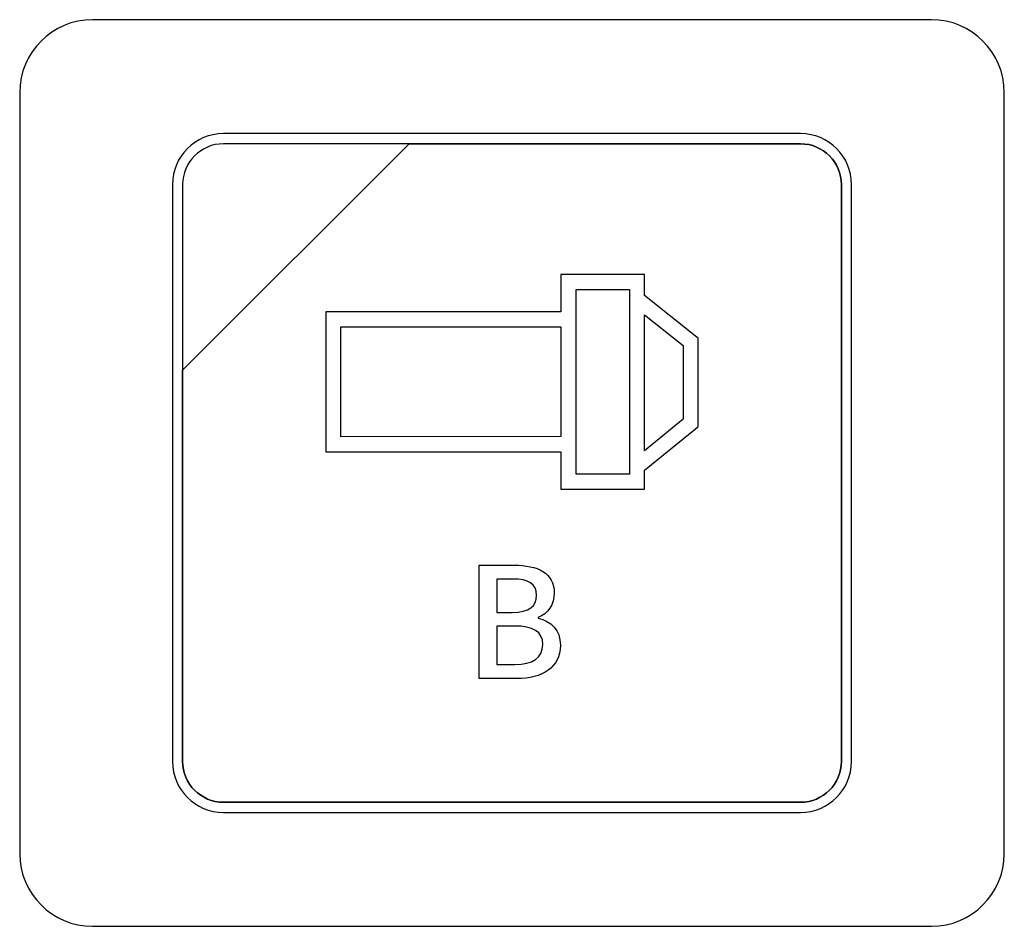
# Model space of a CAD drawing. Header units: millimetres. Extents: x 7146 to 9108, y -1574 to -663.
# Tile 116 of 256: x 7371 to 7392, y -1205 to -1187. Entities that reach past the tile are written whole.
import ezdxf

# ---------------------------------------------------------------- set-up
doc = ezdxf.new("R2010")
doc.units = ezdxf.units.MM
doc.header["$LTSCALE"] = 3

msp = doc.modelspace()

# ---------------------------------------------------------------- linework, layer by layer
at = {"linetype": 'Continuous', "lineweight": 30}
for points, knots in [([(7372.887, -1186.67), (7372.887, -1186.67), (7390.187, -1186.67), (7390.187, -1186.67), (7390.187, -1186.67), (7391.012, -1186.67), (7391.687, -1187.345), (7391.687, -1188.17), (7391.687, -1188.17), (7391.687, -1188.17), (7391.687, -1203.87), (7391.687, -1203.87), (7391.687, -1203.87), (7391.687, -1204.695), (7391.012, -1205.37), (7390.187, -1205.37), (7390.187, -1205.37), (7390.187, -1205.37), (7372.887, -1205.37), (7372.887, -1205.37), (7372.887, -1205.37), (7372.062, -1205.37), (7371.387, -1204.695), (7371.387, -1203.87), (7371.387, -1203.87), (7371.387, -1203.87), (7371.387, -1188.17), (7371.387, -1188.17), (7371.387, -1188.17), (7371.387, -1187.345), (7372.062, -1186.67), (7372.887, -1186.67)], [0, 0, 0, 0, 0.111111, 0.111111, 0.111111, 0.111111, 0.222222, 0.222222, 0.222222, 0.222222, 0.333333, 0.333333, 0.333333, 0.333333, 0.444444, 0.444444, 0.444444, 0.444444, 0.555556, 0.555556, 0.555556, 0.555556, 0.666667, 0.666667, 0.666667, 0.666667, 0.777778, 0.777778, 0.777778, 0.777778, 1, 1, 1, 1]), ([(7372.887, -1186.67), (7372.887, -1186.67), (7390.187, -1186.67), (7390.187, -1186.67), (7390.187, -1186.67), (7391.012, -1186.67), (7391.687, -1187.345), (7391.687, -1188.17), (7391.687, -1188.17), (7391.687, -1188.17), (7391.687, -1203.87), (7391.687, -1203.87), (7391.687, -1203.87), (7391.687, -1204.695), (7391.012, -1205.37), (7390.187, -1205.37), (7390.187, -1205.37), (7390.187, -1205.37), (7372.887, -1205.37), (7372.887, -1205.37), (7372.887, -1205.37), (7372.062, -1205.37), (7371.387, -1204.695), (7371.387, -1203.87), (7371.387, -1203.87), (7371.387, -1203.87), (7371.387, -1188.17), (7371.387, -1188.17), (7371.387, -1188.17), (7371.387, -1187.345), (7372.062, -1186.67), (7372.887, -1186.67)], [0, 0, 0, 0, 0.111111, 0.111111, 0.111111, 0.111111, 0.222222, 0.222222, 0.222222, 0.222222, 0.333333, 0.333333, 0.333333, 0.333333, 0.444444, 0.444444, 0.444444, 0.444444, 0.555556, 0.555556, 0.555556, 0.555556, 0.666667, 0.666667, 0.666667, 0.666667, 0.777778, 0.777778, 0.777778, 0.777778, 1, 1, 1, 1]), ([(7375.587, -1189.02), (7375.587, -1189.02), (7387.487, -1189.02), (7387.487, -1189.02), (7387.487, -1189.02), (7388.065, -1189.02), (7388.537, -1189.492), (7388.537, -1190.07), (7388.537, -1190.07), (7388.537, -1190.07), (7388.537, -1201.97), (7388.537, -1201.97), (7388.537, -1201.97), (7388.537, -1202.547), (7388.065, -1203.02), (7387.487, -1203.02), (7387.487, -1203.02), (7387.487, -1203.02), (7375.587, -1203.02), (7375.587, -1203.02), (7375.587, -1203.02), (7375.009, -1203.02), (7374.537, -1202.547), (7374.537, -1201.97), (7374.537, -1201.97), (7374.537, -1201.97), (7374.537, -1190.07), (7374.537, -1190.07), (7374.537, -1190.07), (7374.537, -1189.492), (7375.009, -1189.02), (7375.587, -1189.02)], [0, 0, 0, 0, 0.111111, 0.111111, 0.111111, 0.111111, 0.222222, 0.222222, 0.222222, 0.222222, 0.333333, 0.333333, 0.333333, 0.333333, 0.444444, 0.444444, 0.444444, 0.444444, 0.555556, 0.555556, 0.555556, 0.555556, 0.666667, 0.666667, 0.666667, 0.666667, 0.777778, 0.777778, 0.777778, 0.777778, 1, 1, 1, 1]), ([(7375.587, -1189.02), (7375.587, -1189.02), (7387.487, -1189.02), (7387.487, -1189.02), (7387.487, -1189.02), (7388.065, -1189.02), (7388.537, -1189.492), (7388.537, -1190.07), (7388.537, -1190.07), (7388.537, -1190.07), (7388.537, -1201.97), (7388.537, -1201.97), (7388.537, -1201.97), (7388.537, -1202.547), (7388.065, -1203.02), (7387.487, -1203.02), (7387.487, -1203.02), (7387.487, -1203.02), (7375.587, -1203.02), (7375.587, -1203.02), (7375.587, -1203.02), (7375.009, -1203.02), (7374.537, -1202.547), (7374.537, -1201.97), (7374.537, -1201.97), (7374.537, -1201.97), (7374.537, -1190.07), (7374.537, -1190.07), (7374.537, -1190.07), (7374.537, -1189.492), (7375.009, -1189.02), (7375.587, -1189.02)], [0, 0, 0, 0, 0.111111, 0.111111, 0.111111, 0.111111, 0.222222, 0.222222, 0.222222, 0.222222, 0.333333, 0.333333, 0.333333, 0.333333, 0.444444, 0.444444, 0.444444, 0.444444, 0.555556, 0.555556, 0.555556, 0.555556, 0.666667, 0.666667, 0.666667, 0.666667, 0.777778, 0.777778, 0.777778, 0.777778, 1, 1, 1, 1]), ([(7375.587, -1189.02), (7375.587, -1189.02), (7387.487, -1189.02), (7387.487, -1189.02), (7387.487, -1189.02), (7388.064, -1189.02), (7388.537, -1189.492), (7388.537, -1190.07), (7388.537, -1190.07), (7388.537, -1190.07), (7388.537, -1201.97), (7388.537, -1201.97), (7388.537, -1201.97), (7388.537, -1202.547), (7388.064, -1203.02), (7387.487, -1203.02), (7387.487, -1203.02), (7387.487, -1203.02), (7375.587, -1203.02), (7375.587, -1203.02), (7375.587, -1203.02), (7375.009, -1203.02), (7374.537, -1202.547), (7374.537, -1201.97), (7374.537, -1201.97), (7374.537, -1201.97), (7374.537, -1190.07), (7374.537, -1190.07), (7374.537, -1190.07), (7374.537, -1189.492), (7375.009, -1189.02), (7375.587, -1189.02)], [0, 0, 0, 0, 0.111111, 0.111111, 0.111111, 0.111111, 0.222222, 0.222222, 0.222222, 0.222222, 0.333333, 0.333333, 0.333333, 0.333333, 0.444444, 0.444444, 0.444444, 0.444444, 0.555556, 0.555556, 0.555556, 0.555556, 0.666667, 0.666667, 0.666667, 0.666667, 0.777778, 0.777778, 0.777778, 0.777778, 1, 1, 1, 1]), ([(7375.587, -1189.02), (7375.587, -1189.02), (7387.487, -1189.02), (7387.487, -1189.02), (7387.487, -1189.02), (7388.064, -1189.02), (7388.537, -1189.492), (7388.537, -1190.07), (7388.537, -1190.07), (7388.537, -1190.07), (7388.537, -1201.97), (7388.537, -1201.97), (7388.537, -1201.97), (7388.537, -1202.547), (7388.064, -1203.02), (7387.487, -1203.02), (7387.487, -1203.02), (7387.487, -1203.02), (7375.587, -1203.02), (7375.587, -1203.02), (7375.587, -1203.02), (7375.009, -1203.02), (7374.537, -1202.547), (7374.537, -1201.97), (7374.537, -1201.97), (7374.537, -1201.97), (7374.537, -1190.07), (7374.537, -1190.07), (7374.537, -1190.07), (7374.537, -1189.492), (7375.009, -1189.02), (7375.587, -1189.02)], [0, 0, 0, 0, 0.111111, 0.111111, 0.111111, 0.111111, 0.222222, 0.222222, 0.222222, 0.222222, 0.333333, 0.333333, 0.333333, 0.333333, 0.444444, 0.444444, 0.444444, 0.444444, 0.555556, 0.555556, 0.555556, 0.555556, 0.666667, 0.666667, 0.666667, 0.666667, 0.777778, 0.777778, 0.777778, 0.777778, 1, 1, 1, 1]), ([(7375.587, -1189.23), (7375.587, -1189.23), (7379.418, -1189.23), (7379.418, -1189.23), (7379.418, -1189.23), (7379.418, -1189.23), (7374.747, -1193.9), (7374.747, -1193.9), (7374.747, -1193.9), (7374.747, -1193.9), (7374.747, -1190.07), (7374.747, -1190.07), (7374.747, -1190.07), (7374.747, -1189.608), (7375.125, -1189.23), (7375.587, -1189.23)], [0, 0, 0, 0, 0.2, 0.2, 0.2, 0.2, 0.4, 0.4, 0.4, 0.4, 0.6, 0.6, 0.6, 0.6, 1, 1, 1, 1]), ([(7379.418, -1189.23), (7379.418, -1189.23), (7379.43, -1189.23), (7379.43, -1189.23), (7379.43, -1189.23), (7379.43, -1189.23), (7387.487, -1189.23), (7387.487, -1189.23), (7387.487, -1189.23), (7387.949, -1189.23), (7388.327, -1189.608), (7388.327, -1190.07), (7388.327, -1190.07), (7388.327, -1190.07), (7388.327, -1201.97), (7388.327, -1201.97), (7388.327, -1201.97), (7388.327, -1202.432), (7387.949, -1202.81), (7387.487, -1202.81), (7387.487, -1202.81), (7387.487, -1202.81), (7375.587, -1202.81), (7375.587, -1202.81), (7375.587, -1202.81), (7375.125, -1202.81), (7374.747, -1202.432), (7374.747, -1201.97), (7374.747, -1201.97), (7374.747, -1201.97), (7374.747, -1193.99), (7374.747, -1193.99), (7374.747, -1193.99), (7374.747, -1193.99), (7374.747, -1193.9), (7374.747, -1193.9), (7374.747, -1193.9), (7374.747, -1193.9), (7379.418, -1189.23), (7379.418, -1189.23)], [0, 0, 0, 0, 0.090909, 0.090909, 0.090909, 0.090909, 0.181818, 0.181818, 0.181818, 0.181818, 0.272727, 0.272727, 0.272727, 0.272727, 0.363636, 0.363636, 0.363636, 0.363636, 0.454545, 0.454545, 0.454545, 0.454545, 0.545455, 0.545455, 0.545455, 0.545455, 0.636364, 0.636364, 0.636364, 0.636364, 0.727273, 0.727273, 0.727273, 0.727273, 0.818182, 0.818182, 0.818182, 0.818182, 1, 1, 1, 1]), ([(7388.327, -1201.97), (7388.327, -1201.97), (7388.327, -1190.07), (7388.327, -1190.07), (7388.327, -1190.07), (7388.327, -1189.608), (7387.949, -1189.23), (7387.487, -1189.23), (7387.487, -1189.23), (7387.487, -1189.23), (7379.43, -1189.23), (7379.43, -1189.23), (7379.43, -1189.23), (7379.43, -1189.23), (7379.418, -1189.23), (7379.418, -1189.23), (7379.418, -1189.23), (7379.418, -1189.23), (7374.747, -1193.9), (7374.747, -1193.9), (7374.747, -1193.9), (7374.747, -1193.9), (7374.747, -1193.99), (7374.747, -1193.99), (7374.747, -1193.99), (7374.747, -1193.99), (7374.747, -1201.97), (7374.747, -1201.97), (7374.747, -1201.97), (7374.747, -1202.432), (7375.125, -1202.81), (7375.587, -1202.81), (7375.587, -1202.81), (7375.587, -1202.81), (7387.487, -1202.81), (7387.487, -1202.81), (7387.487, -1202.81), (7387.949, -1202.81), (7388.327, -1202.432), (7388.327, -1201.97)], [0, 0, 0, 0, 0.090909, 0.090909, 0.090909, 0.090909, 0.181818, 0.181818, 0.181818, 0.181818, 0.272727, 0.272727, 0.272727, 0.272727, 0.363636, 0.363636, 0.363636, 0.363636, 0.454545, 0.454545, 0.454545, 0.454545, 0.545455, 0.545455, 0.545455, 0.545455, 0.636364, 0.636364, 0.636364, 0.636364, 0.727273, 0.727273, 0.727273, 0.727273, 0.818182, 0.818182, 0.818182, 0.818182, 1, 1, 1, 1]), ([(7375.587, -1189.23), (7375.587, -1189.23), (7379.418, -1189.23), (7379.418, -1189.23), (7379.418, -1189.23), (7379.418, -1189.23), (7374.747, -1193.9), (7374.747, -1193.9), (7374.747, -1193.9), (7374.747, -1193.9), (7374.747, -1190.07), (7374.747, -1190.07), (7374.747, -1190.07), (7374.747, -1189.608), (7375.125, -1189.23), (7375.587, -1189.23)], [0, 0, 0, 0, 0.2, 0.2, 0.2, 0.2, 0.4, 0.4, 0.4, 0.4, 0.6, 0.6, 0.6, 0.6, 1, 1, 1, 1]), ([(7379.418, -1189.23), (7379.418, -1189.23), (7379.43, -1189.23), (7379.43, -1189.23), (7379.43, -1189.23), (7379.43, -1189.23), (7387.487, -1189.23), (7387.487, -1189.23), (7387.487, -1189.23), (7387.949, -1189.23), (7388.327, -1189.608), (7388.327, -1190.07), (7388.327, -1190.07), (7388.327, -1190.07), (7388.327, -1201.97), (7388.327, -1201.97), (7388.327, -1201.97), (7388.327, -1202.432), (7387.949, -1202.81), (7387.487, -1202.81), (7387.487, -1202.81), (7387.487, -1202.81), (7375.587, -1202.81), (7375.587, -1202.81), (7375.587, -1202.81), (7375.125, -1202.81), (7374.747, -1202.432), (7374.747, -1201.97), (7374.747, -1201.97), (7374.747, -1201.97), (7374.747, -1193.99), (7374.747, -1193.99), (7374.747, -1193.99), (7374.747, -1193.99), (7374.747, -1193.9), (7374.747, -1193.9), (7374.747, -1193.9), (7374.747, -1193.9), (7379.418, -1189.23), (7379.418, -1189.23)], [0, 0, 0, 0, 0.090909, 0.090909, 0.090909, 0.090909, 0.181818, 0.181818, 0.181818, 0.181818, 0.272727, 0.272727, 0.272727, 0.272727, 0.363636, 0.363636, 0.363636, 0.363636, 0.454545, 0.454545, 0.454545, 0.454545, 0.545455, 0.545455, 0.545455, 0.545455, 0.636364, 0.636364, 0.636364, 0.636364, 0.727273, 0.727273, 0.727273, 0.727273, 0.818182, 0.818182, 0.818182, 0.818182, 1, 1, 1, 1]), ([(7388.327, -1201.97), (7388.327, -1201.97), (7388.327, -1190.07), (7388.327, -1190.07), (7388.327, -1190.07), (7388.327, -1189.608), (7387.949, -1189.23), (7387.487, -1189.23), (7387.487, -1189.23), (7387.487, -1189.23), (7379.43, -1189.23), (7379.43, -1189.23), (7379.43, -1189.23), (7379.43, -1189.23), (7379.418, -1189.23), (7379.418, -1189.23), (7379.418, -1189.23), (7379.418, -1189.23), (7374.747, -1193.9), (7374.747, -1193.9), (7374.747, -1193.9), (7374.747, -1193.9), (7374.747, -1193.99), (7374.747, -1193.99), (7374.747, -1193.99), (7374.747, -1193.99), (7374.747, -1201.97), (7374.747, -1201.97), (7374.747, -1201.97), (7374.747, -1202.432), (7375.125, -1202.81), (7375.587, -1202.81), (7375.587, -1202.81), (7375.587, -1202.81), (7387.487, -1202.81), (7387.487, -1202.81), (7387.487, -1202.81), (7387.949, -1202.81), (7388.327, -1202.432), (7388.327, -1201.97)], [0, 0, 0, 0, 0.090909, 0.090909, 0.090909, 0.090909, 0.181818, 0.181818, 0.181818, 0.181818, 0.272727, 0.272727, 0.272727, 0.272727, 0.363636, 0.363636, 0.363636, 0.363636, 0.454545, 0.454545, 0.454545, 0.454545, 0.545455, 0.545455, 0.545455, 0.545455, 0.636364, 0.636364, 0.636364, 0.636364, 0.727273, 0.727273, 0.727273, 0.727273, 0.818182, 0.818182, 0.818182, 0.818182, 1, 1, 1, 1]), ([(7375.587, -1189.23), (7375.587, -1189.23), (7379.418, -1189.23), (7379.418, -1189.23), (7379.418, -1189.23), (7379.418, -1189.23), (7374.747, -1193.9), (7374.747, -1193.9), (7374.747, -1193.9), (7374.747, -1193.9), (7374.747, -1190.07), (7374.747, -1190.07), (7374.747, -1190.07), (7374.747, -1189.608), (7375.125, -1189.23), (7375.587, -1189.23)], [0, 0, 0, 0, 0.2, 0.2, 0.2, 0.2, 0.4, 0.4, 0.4, 0.4, 0.6, 0.6, 0.6, 0.6, 1, 1, 1, 1]), ([(7379.418, -1189.23), (7379.418, -1189.23), (7379.43, -1189.23), (7379.43, -1189.23), (7379.43, -1189.23), (7379.43, -1189.23), (7387.487, -1189.23), (7387.487, -1189.23), (7387.487, -1189.23), (7387.949, -1189.23), (7388.327, -1189.608), (7388.327, -1190.07), (7388.327, -1190.07), (7388.327, -1190.07), (7388.327, -1201.97), (7388.327, -1201.97), (7388.327, -1201.97), (7388.327, -1202.432), (7387.949, -1202.81), (7387.487, -1202.81), (7387.487, -1202.81), (7387.487, -1202.81), (7375.587, -1202.81), (7375.587, -1202.81), (7375.587, -1202.81), (7375.125, -1202.81), (7374.747, -1202.432), (7374.747, -1201.97), (7374.747, -1201.97), (7374.747, -1201.97), (7374.747, -1193.99), (7374.747, -1193.99), (7374.747, -1193.99), (7374.747, -1193.99), (7374.747, -1193.9), (7374.747, -1193.9), (7374.747, -1193.9), (7374.747, -1193.9), (7379.418, -1189.23), (7379.418, -1189.23)], [0, 0, 0, 0, 0.090909, 0.090909, 0.090909, 0.090909, 0.181818, 0.181818, 0.181818, 0.181818, 0.272727, 0.272727, 0.272727, 0.272727, 0.363636, 0.363636, 0.363636, 0.363636, 0.454545, 0.454545, 0.454545, 0.454545, 0.545455, 0.545455, 0.545455, 0.545455, 0.636364, 0.636364, 0.636364, 0.636364, 0.727273, 0.727273, 0.727273, 0.727273, 0.818182, 0.818182, 0.818182, 0.818182, 1, 1, 1, 1]), ([(7388.327, -1201.97), (7388.327, -1201.97), (7388.327, -1190.07), (7388.327, -1190.07), (7388.327, -1190.07), (7388.327, -1189.608), (7387.949, -1189.23), (7387.487, -1189.23), (7387.487, -1189.23), (7387.487, -1189.23), (7379.43, -1189.23), (7379.43, -1189.23), (7379.43, -1189.23), (7379.43, -1189.23), (7379.418, -1189.23), (7379.418, -1189.23), (7379.418, -1189.23), (7379.418, -1189.23), (7374.747, -1193.9), (7374.747, -1193.9), (7374.747, -1193.9), (7374.747, -1193.9), (7374.747, -1193.99), (7374.747, -1193.99), (7374.747, -1193.99), (7374.747, -1193.99), (7374.747, -1201.97), (7374.747, -1201.97), (7374.747, -1201.97), (7374.747, -1202.432), (7375.125, -1202.81), (7375.587, -1202.81), (7375.587, -1202.81), (7375.587, -1202.81), (7387.487, -1202.81), (7387.487, -1202.81), (7387.487, -1202.81), (7387.949, -1202.81), (7388.327, -1202.432), (7388.327, -1201.97)], [0, 0, 0, 0, 0.090909, 0.090909, 0.090909, 0.090909, 0.181818, 0.181818, 0.181818, 0.181818, 0.272727, 0.272727, 0.272727, 0.272727, 0.363636, 0.363636, 0.363636, 0.363636, 0.454545, 0.454545, 0.454545, 0.454545, 0.545455, 0.545455, 0.545455, 0.545455, 0.636364, 0.636364, 0.636364, 0.636364, 0.727273, 0.727273, 0.727273, 0.727273, 0.818182, 0.818182, 0.818182, 0.818182, 1, 1, 1, 1]), ([(7375.587, -1189.23), (7375.587, -1189.23), (7379.418, -1189.23), (7379.418, -1189.23), (7379.418, -1189.23), (7379.418, -1189.23), (7374.747, -1193.9), (7374.747, -1193.9), (7374.747, -1193.9), (7374.747, -1193.9), (7374.747, -1190.07), (7374.747, -1190.07), (7374.747, -1190.07), (7374.747, -1189.608), (7375.125, -1189.23), (7375.587, -1189.23)], [0, 0, 0, 0, 0.2, 0.2, 0.2, 0.2, 0.4, 0.4, 0.4, 0.4, 0.6, 0.6, 0.6, 0.6, 1, 1, 1, 1]), ([(7379.418, -1189.23), (7379.418, -1189.23), (7379.43, -1189.23), (7379.43, -1189.23), (7379.43, -1189.23), (7379.43, -1189.23), (7387.487, -1189.23), (7387.487, -1189.23), (7387.487, -1189.23), (7387.949, -1189.23), (7388.327, -1189.608), (7388.327, -1190.07), (7388.327, -1190.07), (7388.327, -1190.07), (7388.327, -1201.97), (7388.327, -1201.97), (7388.327, -1201.97), (7388.327, -1202.432), (7387.949, -1202.81), (7387.487, -1202.81), (7387.487, -1202.81), (7387.487, -1202.81), (7375.587, -1202.81), (7375.587, -1202.81), (7375.587, -1202.81), (7375.125, -1202.81), (7374.747, -1202.432), (7374.747, -1201.97), (7374.747, -1201.97), (7374.747, -1201.97), (7374.747, -1193.99), (7374.747, -1193.99), (7374.747, -1193.99), (7374.747, -1193.99), (7374.747, -1193.9), (7374.747, -1193.9), (7374.747, -1193.9), (7374.747, -1193.9), (7379.418, -1189.23), (7379.418, -1189.23)], [0, 0, 0, 0, 0.090909, 0.090909, 0.090909, 0.090909, 0.181818, 0.181818, 0.181818, 0.181818, 0.272727, 0.272727, 0.272727, 0.272727, 0.363636, 0.363636, 0.363636, 0.363636, 0.454545, 0.454545, 0.454545, 0.454545, 0.545455, 0.545455, 0.545455, 0.545455, 0.636364, 0.636364, 0.636364, 0.636364, 0.727273, 0.727273, 0.727273, 0.727273, 0.818182, 0.818182, 0.818182, 0.818182, 1, 1, 1, 1]), ([(7388.327, -1201.97), (7388.327, -1201.97), (7388.327, -1190.07), (7388.327, -1190.07), (7388.327, -1190.07), (7388.327, -1189.608), (7387.949, -1189.23), (7387.487, -1189.23), (7387.487, -1189.23), (7387.487, -1189.23), (7379.43, -1189.23), (7379.43, -1189.23), (7379.43, -1189.23), (7379.43, -1189.23), (7379.418, -1189.23), (7379.418, -1189.23), (7379.418, -1189.23), (7379.418, -1189.23), (7374.747, -1193.9), (7374.747, -1193.9), (7374.747, -1193.9), (7374.747, -1193.9), (7374.747, -1193.99), (7374.747, -1193.99), (7374.747, -1193.99), (7374.747, -1193.99), (7374.747, -1201.97), (7374.747, -1201.97), (7374.747, -1201.97), (7374.747, -1202.432), (7375.125, -1202.81), (7375.587, -1202.81), (7375.587, -1202.81), (7375.587, -1202.81), (7387.487, -1202.81), (7387.487, -1202.81), (7387.487, -1202.81), (7387.949, -1202.81), (7388.327, -1202.432), (7388.327, -1201.97)], [0, 0, 0, 0, 0.090909, 0.090909, 0.090909, 0.090909, 0.181818, 0.181818, 0.181818, 0.181818, 0.272727, 0.272727, 0.272727, 0.272727, 0.363636, 0.363636, 0.363636, 0.363636, 0.454545, 0.454545, 0.454545, 0.454545, 0.545455, 0.545455, 0.545455, 0.545455, 0.636364, 0.636364, 0.636364, 0.636364, 0.727273, 0.727273, 0.727273, 0.727273, 0.818182, 0.818182, 0.818182, 0.818182, 1, 1, 1, 1]), ([(7382.702, -1191.923), (7382.702, -1191.923), (7384.116, -1191.923), (7384.116, -1191.923), (7384.116, -1191.923), (7384.116, -1191.923), (7384.272, -1191.923), (7384.272, -1191.923), (7384.272, -1191.923), (7384.272, -1191.923), (7384.272, -1192.078), (7384.272, -1192.078), (7384.272, -1192.078), (7384.272, -1192.078), (7384.272, -1192.36), (7384.272, -1192.36), (7384.272, -1192.36), (7384.272, -1192.36), (7385.319, -1193.196), (7385.319, -1193.196), (7385.319, -1193.196), (7385.319, -1193.196), (7385.377, -1193.242), (7385.377, -1193.242), (7385.377, -1193.242), (7385.377, -1193.242), (7385.377, -1193.317), (7385.377, -1193.317), (7385.377, -1193.317), (7385.377, -1193.317), (7385.375, -1194.986), (7385.375, -1194.986), (7385.375, -1194.986), (7385.375, -1194.986), (7385.375, -1195.06), (7385.375, -1195.06), (7385.375, -1195.06), (7385.375, -1195.06), (7385.319, -1195.106), (7385.319, -1195.106), (7385.319, -1195.106), (7385.319, -1195.106), (7384.272, -1195.962), (7384.272, -1195.962), (7384.272, -1195.962), (7384.272, -1195.962), (7384.272, -1196.198), (7384.272, -1196.198), (7384.272, -1196.198), (7384.272, -1196.198), (7384.272, -1196.353), (7384.272, -1196.353), (7384.272, -1196.353), (7384.272, -1196.353), (7384.116, -1196.353), (7384.116, -1196.353), (7384.116, -1196.353), (7384.116, -1196.353), (7382.702, -1196.353), (7382.702, -1196.353), (7382.702, -1196.353), (7382.702, -1196.353), (7382.547, -1196.353), (7382.547, -1196.353), (7382.547, -1196.353), (7382.547, -1196.353), (7382.547, -1196.198), (7382.547, -1196.198), (7382.547, -1196.198), (7382.547, -1196.198), (7382.547, -1195.58), (7382.547, -1195.58), (7382.547, -1195.58), (7382.547, -1195.58), (7377.852, -1195.581), (7377.852, -1195.581), (7377.852, -1195.581), (7377.852, -1195.581), (7377.697, -1195.581), (7377.697, -1195.581), (7377.697, -1195.581), (7377.697, -1195.581), (7377.697, -1195.427), (7377.697, -1195.427), (7377.697, -1195.427), (7377.697, -1195.427), (7377.697, -1192.851), (7377.697, -1192.851), (7377.697, -1192.851), (7377.697, -1192.851), (7377.697, -1192.696), (7377.697, -1192.696), (7377.697, -1192.696), (7377.697, -1192.696), (7377.852, -1192.696), (7377.852, -1192.696), (7377.852, -1192.696), (7377.852, -1192.696), (7382.547, -1192.697), (7382.547, -1192.697), (7382.547, -1192.697), (7382.547, -1192.697), (7382.547, -1192.078), (7382.547, -1192.078), (7382.547, -1192.078), (7382.547, -1192.078), (7382.547, -1191.923), (7382.547, -1191.923), (7382.547, -1191.923), (7382.547, -1191.923), (7382.702, -1191.923), (7382.702, -1191.923)], [0, 0, 0, 0, 0.034483, 0.034483, 0.034483, 0.034483, 0.068966, 0.068966, 0.068966, 0.068966, 0.103448, 0.103448, 0.103448, 0.103448, 0.137931, 0.137931, 0.137931, 0.137931, 0.172414, 0.172414, 0.172414, 0.172414, 0.206897, 0.206897, 0.206897, 0.206897, 0.241379, 0.241379, 0.241379, 0.241379, 0.275862, 0.275862, 0.275862, 0.275862, 0.310345, 0.310345, 0.310345, 0.310345, 0.344828, 0.344828, 0.344828, 0.344828, 0.37931, 0.37931, 0.37931, 0.37931, 0.413793, 0.413793, 0.413793, 0.413793, 0.448276, 0.448276, 0.448276, 0.448276, 0.482759, 0.482759, 0.482759, 0.482759, 0.517241, 0.517241, 0.517241, 0.517241, 0.551724, 0.551724, 0.551724, 0.551724, 0.586207, 0.586207, 0.586207, 0.586207, 0.62069, 0.62069, 0.62069, 0.62069, 0.655172, 0.655172, 0.655172, 0.655172, 0.689655, 0.689655, 0.689655, 0.689655, 0.724138, 0.724138, 0.724138, 0.724138, 0.758621, 0.758621, 0.758621, 0.758621, 0.793103, 0.793103, 0.793103, 0.793103, 0.827586, 0.827586, 0.827586, 0.827586, 0.862069, 0.862069, 0.862069, 0.862069, 0.896552, 0.896552, 0.896552, 0.896552, 0.931034, 0.931034, 0.931034, 0.931034, 1, 1, 1, 1]), ([(7383.961, -1192.233), (7383.961, -1192.233), (7382.857, -1192.233), (7382.857, -1192.233), (7382.857, -1192.233), (7382.857, -1192.233), (7382.857, -1196.043), (7382.857, -1196.043), (7382.857, -1196.043), (7382.857, -1196.043), (7383.961, -1196.043), (7383.961, -1196.043), (7383.961, -1196.043), (7383.961, -1196.043), (7383.961, -1192.233), (7383.961, -1192.233)], [0, 0, 0, 0, 0.2, 0.2, 0.2, 0.2, 0.4, 0.4, 0.4, 0.4, 0.6, 0.6, 0.6, 0.6, 1, 1, 1, 1]), ([(7384.272, -1192.757), (7384.272, -1192.757), (7384.272, -1195.561), (7384.272, -1195.561), (7384.272, -1195.561), (7384.272, -1195.561), (7385.066, -1194.912), (7385.066, -1194.912), (7385.066, -1194.912), (7385.066, -1194.912), (7385.068, -1193.392), (7385.068, -1193.392), (7385.068, -1193.392), (7385.068, -1193.392), (7384.272, -1192.757), (7384.272, -1192.757)], [0, 0, 0, 0, 0.2, 0.2, 0.2, 0.2, 0.4, 0.4, 0.4, 0.4, 0.6, 0.6, 0.6, 0.6, 1, 1, 1, 1]), ([(7382.547, -1195.27), (7382.547, -1195.27), (7382.547, -1193.006), (7382.547, -1193.006), (7382.547, -1193.006), (7382.547, -1193.006), (7378.007, -1193.006), (7378.007, -1193.006), (7378.007, -1193.006), (7378.007, -1193.006), (7378.007, -1195.272), (7378.007, -1195.272), (7378.007, -1195.272), (7378.007, -1195.272), (7382.547, -1195.27), (7382.547, -1195.27)], [0, 0, 0, 0, 0.2, 0.2, 0.2, 0.2, 0.4, 0.4, 0.4, 0.4, 0.6, 0.6, 0.6, 0.6, 1, 1, 1, 1]), ([(7380.858, -1200.259), (7380.858, -1200.259), (7381.639, -1200.259), (7381.639, -1200.259), (7381.639, -1200.259), (7382.156, -1200.259), (7382.534, -1200.036), (7382.534, -1199.573), (7382.534, -1199.573), (7382.534, -1199.255), (7382.34, -1199.074), (7382.074, -1199.017), (7382.074, -1199.017), (7382.074, -1199.017), (7382.074, -1199.001), (7382.074, -1199.001), (7382.074, -1199.001), (7382.283, -1198.931), (7382.407, -1198.719), (7382.407, -1198.497), (7382.407, -1198.497), (7382.407, -1198.074), (7382.061, -1197.922), (7381.581, -1197.922), (7381.581, -1197.922), (7381.581, -1197.922), (7380.858, -1197.922), (7380.858, -1197.922), (7380.858, -1197.922), (7380.858, -1197.922), (7380.858, -1200.259), (7380.858, -1200.259)], [0, 0, 0, 0, 0.111111, 0.111111, 0.111111, 0.111111, 0.222222, 0.222222, 0.222222, 0.222222, 0.333333, 0.333333, 0.333333, 0.333333, 0.444444, 0.444444, 0.444444, 0.444444, 0.555556, 0.555556, 0.555556, 0.555556, 0.666667, 0.666667, 0.666667, 0.666667, 0.777778, 0.777778, 0.777778, 0.777778, 1, 1, 1, 1]), ([(7381.226, -1198.897), (7381.226, -1198.897), (7381.226, -1198.208), (7381.226, -1198.208), (7381.226, -1198.208), (7381.226, -1198.208), (7381.55, -1198.208), (7381.55, -1198.208), (7381.55, -1198.208), (7381.88, -1198.208), (7382.045, -1198.3), (7382.045, -1198.544), (7382.045, -1198.544), (7382.045, -1198.763), (7381.896, -1198.897), (7381.54, -1198.897), (7381.54, -1198.897), (7381.54, -1198.897), (7381.226, -1198.897), (7381.226, -1198.897)], [0, 0, 0, 0, 0.166667, 0.166667, 0.166667, 0.166667, 0.333333, 0.333333, 0.333333, 0.333333, 0.5, 0.5, 0.5, 0.5, 0.666667, 0.666667, 0.666667, 0.666667, 1, 1, 1, 1]), ([(7381.226, -1199.97), (7381.226, -1199.97), (7381.226, -1199.176), (7381.226, -1199.176), (7381.226, -1199.176), (7381.226, -1199.176), (7381.597, -1199.176), (7381.597, -1199.176), (7381.597, -1199.176), (7381.969, -1199.176), (7382.172, -1199.29), (7382.172, -1199.554), (7382.172, -1199.554), (7382.172, -1199.84), (7381.962, -1199.97), (7381.597, -1199.97), (7381.597, -1199.97), (7381.597, -1199.97), (7381.226, -1199.97), (7381.226, -1199.97)], [0, 0, 0, 0, 0.166667, 0.166667, 0.166667, 0.166667, 0.333333, 0.333333, 0.333333, 0.333333, 0.5, 0.5, 0.5, 0.5, 0.666667, 0.666667, 0.666667, 0.666667, 1, 1, 1, 1])]:
    msp.add_open_spline(points, degree=3, knots=knots, dxfattribs=at)

doc.saveas('drawing.dxf')
